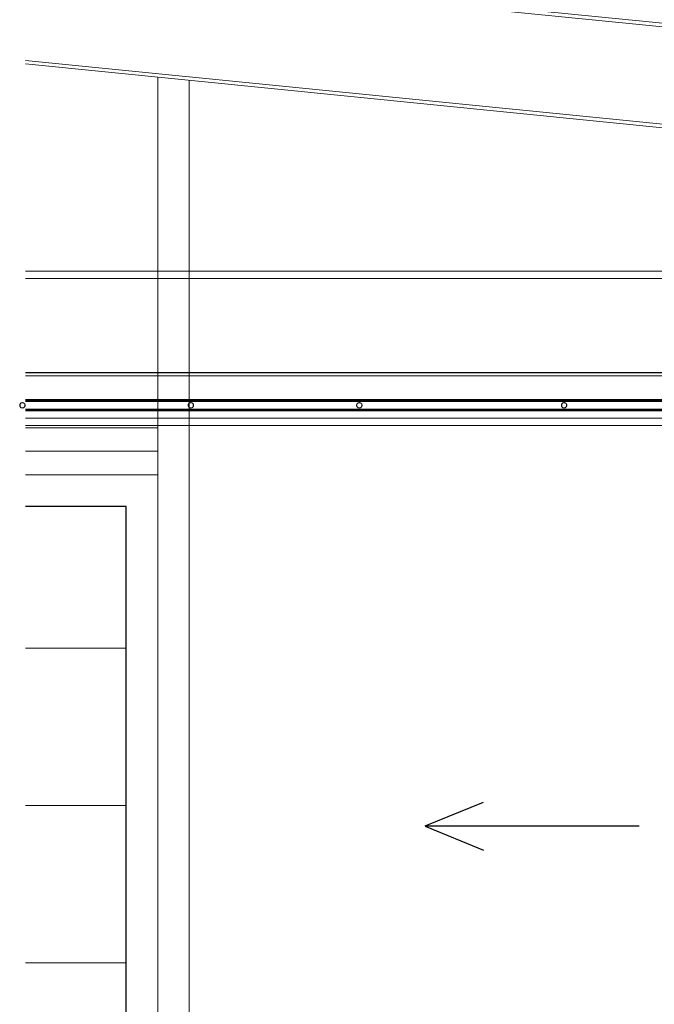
# Model space of a CAD drawing. Header units: millimetres. Extents: x 6491141 to 6692158, y 1846388 to 1929513.
# Tile 190 of 245: x 6566137 to 6568152, y 1888463 to 1891591. Entities that reach past the tile are written whole.
import ezdxf

# ---------------------------------------------------------------- set-up
doc = ezdxf.new("R2010")
doc.units = ezdxf.units.MM
doc.linetypes.add('XKITLINE00', pattern=[0])
doc.layers.add('matrice', color=8, linetype='Continuous', transparency=0.4)
doc.layers.add('Robury', color=30, linetype='Continuous', lineweight=30)

msp = doc.modelspace()

# ---------------------------------------------------------------- linework, layer by layer
at = {"layer": 'matrice', "linetype": 'XKITLINE00', "lineweight": 0}
for p, q in [((6566154.9, 1891781.5), (6569905.1, 1891406.5)), ((6566154.9, 1891770), (6569905.1, 1891395)), ((6566154.9, 1891461.4), (6569905.1, 1891086.4)), ((6566154.9, 1891449.9), (6569905.1, 1891074.9)), ((6566575.1, 1885589.5), (6566575.1, 1891407.9)), ((6566675.1, 1885589.5), (6566675.1, 1891397.9)), ((6569485.1, 1890791.5), (6566154.9, 1890791.5)), ((6569485.1, 1890768.5), (6566154.9, 1890768.5)), ((6569189.5, 1890470.1), (6566154.9, 1890470.1)), ((6569190.1, 1890468.7), (6566154.9, 1890468.7)), ((6569190.1, 1890459.5), (6566154.9, 1890459.5)), ((6569190.1, 1890458.8), (6566154.9, 1890458.8)), ((6566136.7, 1890366.9), (6566136.6, 1890366)), ((6566136.6, 1890366), (6566136.6, 1890365.1)), ((6566136.6, 1890365.1), (6566136.7, 1890364.1)), ((6566136.9, 1890367.8), (6566136.7, 1890366.9)), ((6566136.7, 1890364.1), (6566136.9, 1890363.2)), ((6566137.2, 1890368.7), (6566136.9, 1890367.8)), ((6566136.9, 1890363.2), (6566137.2, 1890362.4)), ((6566137.6, 1890369.5), (6566137.2, 1890368.7)), ((6566137.2, 1890362.4), (6566137.6, 1890361.5)), ((6566137.6, 1890369.8), (6566145.1, 1890374.2)), ((6566137.6, 1890369.8), (6566137.6, 1890361.2)), ((6566145.1, 1890356.9), (6566137.6, 1890361.2)), ((6566138.4, 1890370.8), (6566137.9, 1890370)), ((6566137.9, 1890361), (6566138.4, 1890360.3)), ((6566139, 1890371.5), (6566138.4, 1890370.8)), ((6566139.7, 1890372.1), (6566139, 1890371.5)), ((6566140.4, 1890372.6), (6566139.7, 1890372.1)), ((6566141.2, 1890373.1), (6566140.4, 1890372.6)), ((6566142.1, 1890373.5), (6566141.2, 1890373.1)), ((6566143, 1890373.7), (6566142.1, 1890373.5)), ((6566143.9, 1890373.9), (6566143, 1890373.7)), ((6566144.8, 1890374), (6566143.9, 1890373.9)), ((6566152.6, 1890369.8), (6566145.1, 1890374.2)), ((6566152.6, 1890361.2), (6566145.1, 1890356.9)), ((6566146.3, 1890373.9), (6566145.4, 1890374)), ((6566147.2, 1890373.7), (6566146.3, 1890373.9)), ((6566148.1, 1890373.5), (6566147.2, 1890373.7)), ((6566148.9, 1890373.1), (6566148.1, 1890373.5)), ((6566149.7, 1890372.6), (6566148.9, 1890373.1)), ((6566150.5, 1890372.1), (6566149.7, 1890372.6)), ((6566151.1, 1890371.5), (6566150.5, 1890372.1)), ((6566151.8, 1890370.8), (6566151.1, 1890371.5)), ((6566152.3, 1890370), (6566151.8, 1890370.8)), ((6566151.8, 1890360.3), (6566152.3, 1890361)), ((6566152.6, 1890369.8), (6566152.6, 1890361.2)), ((6566153, 1890368.7), (6566152.6, 1890369.5)), ((6566152.6, 1890361.5), (6566153, 1890362.4)), ((6566153.3, 1890367.8), (6566153, 1890368.7)), ((6566153, 1890362.4), (6566153.3, 1890363.2)), ((6566153.5, 1890366.9), (6566153.3, 1890367.8)), ((6566153.3, 1890363.2), (6566153.5, 1890364.1)), ((6566153.6, 1890366), (6566153.5, 1890366.9)), ((6566153.5, 1890364.1), (6566153.6, 1890365.1)), ((6566153.6, 1890365.1), (6566153.6, 1890366)), ((6569158.2, 1890384.5), (6566154.9, 1890384.5)), ((6569158.2, 1890381.5), (6566154.9, 1890381.5)), ((6569158.2, 1890380.5), (6566154.9, 1890380.5)), ((6569140.6, 1890377.5), (6566154.9, 1890377.5)), ((6566671.7, 1890366.9), (6566671.6, 1890366)), ((6566671.6, 1890366), (6566671.6, 1890365.1)), ((6566671.6, 1890365.1), (6566671.7, 1890364.1)), ((6566671.9, 1890367.8), (6566671.7, 1890366.9)), ((6566671.7, 1890364.1), (6566671.9, 1890363.2)), ((6566672.2, 1890368.7), (6566671.9, 1890367.8)), ((6566671.9, 1890363.2), (6566672.2, 1890362.4)), ((6566672.6, 1890369.5), (6566672.2, 1890368.7)), ((6566672.2, 1890362.4), (6566672.6, 1890361.5)), ((6566672.6, 1890369.8), (6566680.1, 1890374.2)), ((6566672.6, 1890369.8), (6566672.6, 1890361.2)), ((6566680.1, 1890356.9), (6566672.6, 1890361.2)), ((6566673.4, 1890370.8), (6566672.9, 1890370)), ((6566672.9, 1890361), (6566673.4, 1890360.3)), ((6566674, 1890371.5), (6566673.4, 1890370.8)), ((6566674.7, 1890372.1), (6566674, 1890371.5)), ((6566675.4, 1890372.6), (6566674.7, 1890372.1)), ((6566676.2, 1890373.1), (6566675.4, 1890372.6)), ((6566677.1, 1890373.5), (6566676.2, 1890373.1)), ((6566678, 1890373.7), (6566677.1, 1890373.5)), ((6566678.9, 1890373.9), (6566678, 1890373.7)), ((6566679.8, 1890374), (6566678.9, 1890373.9)), ((6566687.6, 1890369.8), (6566680.1, 1890374.2)), ((6566687.6, 1890361.2), (6566680.1, 1890356.9)), ((6566681.3, 1890373.9), (6566680.4, 1890374)), ((6566682.2, 1890373.7), (6566681.3, 1890373.9)), ((6566683.1, 1890373.5), (6566682.2, 1890373.7)), ((6566683.9, 1890373.1), (6566683.1, 1890373.5)), ((6566684.7, 1890372.6), (6566683.9, 1890373.1)), ((6566685.5, 1890372.1), (6566684.7, 1890372.6)), ((6566686.1, 1890371.5), (6566685.5, 1890372.1)), ((6566686.8, 1890370.8), (6566686.1, 1890371.5)), ((6566687.3, 1890370), (6566686.8, 1890370.8)), ((6566686.8, 1890360.3), (6566687.3, 1890361)), ((6566687.6, 1890369.8), (6566687.6, 1890361.2)), ((6566688, 1890368.7), (6566687.6, 1890369.5)), ((6566687.6, 1890361.5), (6566688, 1890362.4)), ((6566688.3, 1890367.8), (6566688, 1890368.7)), ((6566688, 1890362.4), (6566688.3, 1890363.2)), ((6566688.5, 1890366.9), (6566688.3, 1890367.8)), ((6566688.3, 1890363.2), (6566688.5, 1890364.1)), ((6566688.6, 1890366), (6566688.5, 1890366.9)), ((6566688.5, 1890364.1), (6566688.6, 1890365.1)), ((6566688.6, 1890365.1), (6566688.6, 1890366)), ((6567206.7, 1890366.9), (6567206.6, 1890366)), ((6567206.6, 1890366), (6567206.6, 1890365.1)), ((6567206.6, 1890365.1), (6567206.7, 1890364.1)), ((6567206.9, 1890367.8), (6567206.7, 1890366.9)), ((6567206.7, 1890364.1), (6567206.9, 1890363.2)), ((6567207.2, 1890368.7), (6567206.9, 1890367.8)), ((6567206.9, 1890363.2), (6567207.2, 1890362.4)), ((6567207.6, 1890369.5), (6567207.2, 1890368.7)), ((6567207.2, 1890362.4), (6567207.6, 1890361.5)), ((6567207.6, 1890369.8), (6567215.1, 1890374.2)), ((6567207.6, 1890361.2), (6567207.6, 1890369.8)), ((6567215.1, 1890356.9), (6567207.6, 1890361.2)), ((6567208.4, 1890370.8), (6567207.9, 1890370)), ((6567207.9, 1890361), (6567208.4, 1890360.3)), ((6567209, 1890371.5), (6567208.4, 1890370.8)), ((6567209.7, 1890372.1), (6567209, 1890371.5)), ((6567210.4, 1890372.6), (6567209.7, 1890372.1)), ((6567211.2, 1890373.1), (6567210.4, 1890372.6)), ((6567212.1, 1890373.5), (6567211.2, 1890373.1)), ((6567213, 1890373.7), (6567212.1, 1890373.5)), ((6567213.9, 1890373.9), (6567213, 1890373.7)), ((6567214.8, 1890374), (6567213.9, 1890373.9)), ((6567215.1, 1890374.2), (6567222.6, 1890369.8)), ((6567215.1, 1890356.9), (6567222.6, 1890361.2)), ((6567216.3, 1890373.9), (6567215.4, 1890374)), ((6567217.2, 1890373.7), (6567216.3, 1890373.9)), ((6567218.1, 1890373.5), (6567217.2, 1890373.7)), ((6567218.9, 1890373.1), (6567218.1, 1890373.5)), ((6567219.7, 1890372.6), (6567218.9, 1890373.1)), ((6567220.5, 1890372.1), (6567219.7, 1890372.6)), ((6567221.1, 1890371.5), (6567220.5, 1890372.1)), ((6567221.8, 1890370.8), (6567221.1, 1890371.5)), ((6567222.3, 1890370), (6567221.8, 1890370.8)), ((6567221.8, 1890360.3), (6567222.3, 1890361)), ((6567222.6, 1890361.2), (6567222.6, 1890369.8)), ((6567223, 1890368.7), (6567222.6, 1890369.5)), ((6567222.6, 1890361.5), (6567223, 1890362.4)), ((6567223.3, 1890367.8), (6567223, 1890368.7)), ((6567223, 1890362.4), (6567223.3, 1890363.2)), ((6567223.5, 1890366.9), (6567223.3, 1890367.8)), ((6567223.3, 1890363.2), (6567223.5, 1890364.1)), ((6567223.6, 1890366), (6567223.5, 1890366.9)), ((6567223.5, 1890364.1), (6567223.6, 1890365.1)), ((6567223.6, 1890365.1), (6567223.6, 1890366)), ((6567856.7, 1890366.9), (6567856.6, 1890366)), ((6567856.6, 1890366), (6567856.6, 1890365.1)), ((6567856.6, 1890365.1), (6567856.7, 1890364.1)), ((6567856.9, 1890367.8), (6567856.7, 1890366.9)), ((6567856.7, 1890364.1), (6567856.9, 1890363.2)), ((6567857.2, 1890368.7), (6567856.9, 1890367.8)), ((6567856.9, 1890363.2), (6567857.2, 1890362.4)), ((6567857.6, 1890369.5), (6567857.2, 1890368.7)), ((6567857.2, 1890362.4), (6567857.6, 1890361.5)), ((6567857.6, 1890369.8), (6567865.1, 1890374.2)), ((6567857.6, 1890361.2), (6567857.6, 1890369.8)), ((6567865.1, 1890356.9), (6567857.6, 1890361.2)), ((6567858.4, 1890370.8), (6567857.9, 1890370)), ((6567857.9, 1890361), (6567858.4, 1890360.3)), ((6567859, 1890371.5), (6567858.4, 1890370.8)), ((6567859.7, 1890372.1), (6567859, 1890371.5)), ((6567860.4, 1890372.6), (6567859.7, 1890372.1)), ((6567861.2, 1890373.1), (6567860.4, 1890372.6)), ((6567862.1, 1890373.5), (6567861.2, 1890373.1)), ((6567863, 1890373.7), (6567862.1, 1890373.5)), ((6567863.9, 1890373.9), (6567863, 1890373.7)), ((6567864.8, 1890374), (6567863.9, 1890373.9)), ((6567865.1, 1890374.2), (6567872.6, 1890369.8)), ((6567865.1, 1890356.9), (6567872.6, 1890361.2)), ((6567866.3, 1890373.9), (6567865.4, 1890374)), ((6567867.2, 1890373.7), (6567866.3, 1890373.9)), ((6567868.1, 1890373.5), (6567867.2, 1890373.7)), ((6567868.9, 1890373.1), (6567868.1, 1890373.5)), ((6567869.7, 1890372.6), (6567868.9, 1890373.1)), ((6567870.5, 1890372.1), (6567869.7, 1890372.6)), ((6567871.1, 1890371.5), (6567870.5, 1890372.1)), ((6567871.8, 1890370.8), (6567871.1, 1890371.5)), ((6567872.3, 1890370), (6567871.8, 1890370.8)), ((6567871.8, 1890360.3), (6567872.3, 1890361)), ((6567872.6, 1890361.2), (6567872.6, 1890369.8)), ((6567873, 1890368.7), (6567872.6, 1890369.5)), ((6567872.6, 1890361.5), (6567873, 1890362.4)), ((6567873.3, 1890367.8), (6567873, 1890368.7)), ((6567873, 1890362.4), (6567873.3, 1890363.2)), ((6567873.5, 1890366.9), (6567873.3, 1890367.8)), ((6567873.3, 1890363.2), (6567873.5, 1890364.1)), ((6567873.6, 1890366), (6567873.5, 1890366.9)), ((6567873.5, 1890364.1), (6567873.6, 1890365.1)), ((6567873.6, 1890365.1), (6567873.6, 1890366)), ((6566138.4, 1890360.3), (6566139, 1890359.6)), ((6566139, 1890359.6), (6566139.7, 1890358.9)), ((6566139.7, 1890358.9), (6566140.4, 1890358.4)), ((6566140.4, 1890358.4), (6566141.2, 1890357.9)), ((6566141.2, 1890357.9), (6566142.1, 1890357.6)), ((6566142.1, 1890357.6), (6566143, 1890357.3)), ((6566143, 1890357.3), (6566143.9, 1890357.1)), ((6566143.9, 1890357.1), (6566144.8, 1890357)), ((6566145.4, 1890357), (6566146.3, 1890357.1)), ((6566146.3, 1890357.1), (6566147.2, 1890357.3)), ((6566147.2, 1890357.3), (6566148.1, 1890357.6)), ((6566148.1, 1890357.6), (6566148.9, 1890357.9)), ((6566148.9, 1890357.9), (6566149.7, 1890358.4)), ((6566149.7, 1890358.4), (6566150.5, 1890358.9)), ((6566150.5, 1890358.9), (6566151.1, 1890359.6)), ((6566151.1, 1890359.6), (6566151.8, 1890360.3)), ((6569140.6, 1890353.5), (6566154.9, 1890353.5)), ((6569140.6, 1890351.5), (6566154.9, 1890351.5)), ((6569140.6, 1890347.5), (6566154.9, 1890347.5)), ((6566673.4, 1890360.3), (6566674, 1890359.6)), ((6566674, 1890359.6), (6566674.7, 1890358.9)), ((6566674.7, 1890358.9), (6566675.4, 1890358.4)), ((6566675.4, 1890358.4), (6566676.2, 1890357.9)), ((6566676.2, 1890357.9), (6566677.1, 1890357.6)), ((6566677.1, 1890357.6), (6566678, 1890357.3)), ((6566678, 1890357.3), (6566678.9, 1890357.1)), ((6566678.9, 1890357.1), (6566679.8, 1890357)), ((6566680.4, 1890357), (6566681.3, 1890357.1)), ((6566681.3, 1890357.1), (6566682.2, 1890357.3)), ((6566682.2, 1890357.3), (6566683.1, 1890357.6)), ((6566683.1, 1890357.6), (6566683.9, 1890357.9)), ((6566683.9, 1890357.9), (6566684.7, 1890358.4)), ((6566684.7, 1890358.4), (6566685.5, 1890358.9)), ((6566685.5, 1890358.9), (6566686.1, 1890359.6)), ((6566686.1, 1890359.6), (6566686.8, 1890360.3)), ((6567208.4, 1890360.3), (6567209, 1890359.6)), ((6567209, 1890359.6), (6567209.7, 1890358.9)), ((6567209.7, 1890358.9), (6567210.4, 1890358.4)), ((6567210.4, 1890358.4), (6567211.2, 1890357.9)), ((6567211.2, 1890357.9), (6567212.1, 1890357.6)), ((6567212.1, 1890357.6), (6567213, 1890357.3)), ((6567213, 1890357.3), (6567213.9, 1890357.1)), ((6567213.9, 1890357.1), (6567214.8, 1890357)), ((6567215.4, 1890357), (6567216.3, 1890357.1)), ((6567216.3, 1890357.1), (6567217.2, 1890357.3)), ((6567217.2, 1890357.3), (6567218.1, 1890357.6)), ((6567218.1, 1890357.6), (6567218.9, 1890357.9)), ((6567218.9, 1890357.9), (6567219.7, 1890358.4)), ((6567219.7, 1890358.4), (6567220.5, 1890358.9)), ((6567220.5, 1890358.9), (6567221.1, 1890359.6)), ((6567221.1, 1890359.6), (6567221.8, 1890360.3)), ((6567858.4, 1890360.3), (6567859, 1890359.6)), ((6567859, 1890359.6), (6567859.7, 1890358.9)), ((6567859.7, 1890358.9), (6567860.4, 1890358.4)), ((6567860.4, 1890358.4), (6567861.2, 1890357.9)), ((6567861.2, 1890357.9), (6567862.1, 1890357.6)), ((6567862.1, 1890357.6), (6567863, 1890357.3)), ((6567863, 1890357.3), (6567863.9, 1890357.1)), ((6567863.9, 1890357.1), (6567864.8, 1890357)), ((6567865.4, 1890357), (6567866.3, 1890357.1)), ((6567866.3, 1890357.1), (6567867.2, 1890357.3)), ((6567867.2, 1890357.3), (6567868.1, 1890357.6)), ((6567868.1, 1890357.6), (6567868.9, 1890357.9)), ((6567868.9, 1890357.9), (6567869.7, 1890358.4)), ((6567869.7, 1890358.4), (6567870.5, 1890358.9)), ((6567870.5, 1890358.9), (6567871.1, 1890359.6)), ((6567871.1, 1890359.6), (6567871.8, 1890360.3)), ((6569140.6, 1890324.5), (6566154.9, 1890324.5)), ((6568914.6, 1890301.5), (6566154.9, 1890301.5)), ((6566575.1, 1890294.5), (6566154.9, 1890294.5)), ((6566575.1, 1890219.5), (6566154.9, 1890219.5)), ((6566575.1, 1890219.5), (6566154.9, 1890219.5)), ((6566575.1, 1890144.5), (6566154.9, 1890144.5)), ((6566575.1, 1889819.5), (6566575.1, 1889894.5)), ((6566575.1, 1889744.5), (6566575.1, 1889819.5))]:
    msp.add_line(p, q, dxfattribs=at)
at = {"layer": 'matrice', "lineweight": 5}
for p, q in [((6566475.1, 1889594.5), (6566154.9, 1889594.5)), ((6566475.1, 1889094.5), (6566154.9, 1889094.5)), ((6566475.1, 1888594.5), (6566154.9, 1888594.5))]:
    msp.add_line(p, q, dxfattribs=at)
at = {"layer": 'matrice'}
msp.add_lwpolyline([(6566475.1, 1886144.5), (6566475.1, 1890044.5), (6566154.9, 1890044.5)], dxfattribs=at)
at = {"layer": 'Robury'}
for p, q in [((6567424.4, 1889029.5), (6567609.4, 1889105.2)), ((6567424.4, 1889029.5), (6568103.6, 1889029.5)), ((6567424.4, 1889028.2), (6567609.4, 1888952.5))]:
    msp.add_line(p, q, dxfattribs=at)

doc.saveas('drawing.dxf')
